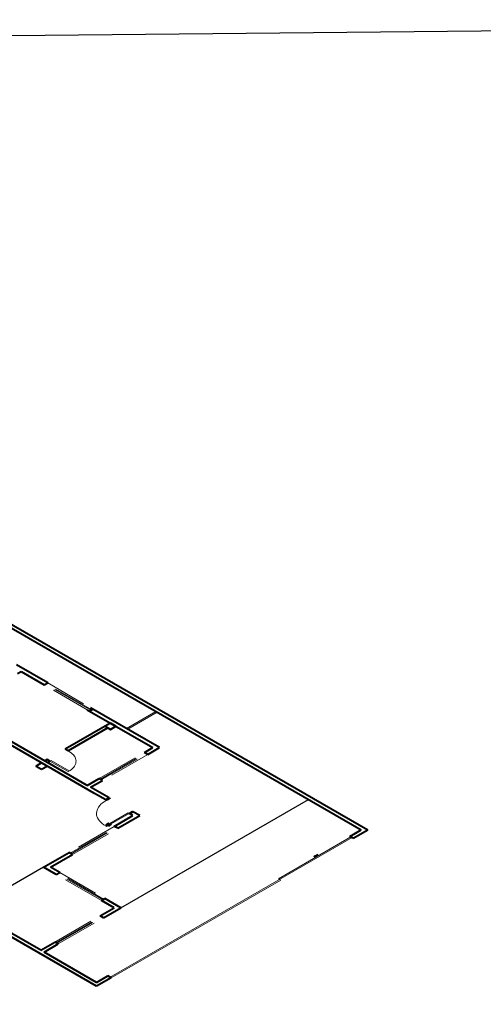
# Model space of a CAD drawing. Header units: millimetres. Extents: x 26 to 1362, y 24 to 358.
# Tile 168 of 256: x 812 to 848, y 279 to 354. Entities that reach past the tile are written whole.
import ezdxf

# ---------------------------------------------------------------- set-up
doc = ezdxf.new("R2010")
doc.units = ezdxf.units.MM
doc.linetypes.add('HIDDEN2', pattern=[4.7625, 3.175, -1.5875])
doc.layers.add('ARQ-LINHA-05', color=5, linetype='Continuous')
doc.layers.add('ARQ-PISO', color=8, linetype='Continuous')
doc.layers.add('MB_ALVENARIA', color=7, linetype='Continuous', lineweight=40)
doc.layers.add('MB_ESQUADRIA', color=7, linetype='Continuous', lineweight=5)

msp = doc.modelspace()

# ---------------------------------------------------------------- linework, layer by layer
at = {"layer": 'ARQ-LINHA-05', "color": 244, "true_color": 0x991b1e}
msp.add_lwpolyline([(611.3689, 351.0555), (932.6273, 354.2541), (932.6273, 81.4042), (611.3689, 78.2057)], close=True, dxfattribs=at)
at = {"layer": 'ARQ-PISO'}
for points in [[(820.2205, 286.1533), (834.5965, 294.4533)], [(814.2969, 289.2733), (808.6677, 286.0233)]]:
    msp.add_lwpolyline(points, dxfattribs=at)
at = {"layer": 'MB_ALVENARIA', "linetype": 'Continuous'}
msp.add_line((796.9417, 316.4933), (839.1345, 292.1333), dxfattribs=at)
at = {"layer": 'MB_ALVENARIA'}
for p, q in [((796.6819, 316.3433), (838.6148, 292.1333)), ((818.3499, 280.1333), (767.8046, 309.3156)), ((814.6086, 303.3933), (812.2184, 304.7733)), ((823.1823, 298.4433), (817.8995, 301.4933)), ((819.008, 300.0733), (815.9596, 298.3133)), ((819.2159, 299.9533), (816.1675, 298.1933)), ((822.0131, 298.0683), (822.6627, 298.4433)), ((822.2729, 297.9183), (823.1823, 298.4433)), ((814.574, 297.5133), (814.4008, 297.4133)), ((814.7818, 297.3933), (814.6086, 297.2933)), ((817.6397, 295.5433), (818.549, 296.0683)), ((817.8995, 295.3933), (818.8088, 295.9183)), ((819.3198, 294.5733), (817.8995, 295.3933)), ((819.06, 294.4233), (818.194, 294.9233)), ((819.7095, 292.3983), (821.1385, 293.2233)), ((819.9693, 292.2483), (821.6581, 293.2233)), ((821.1385, 293.2233), (820.8786, 293.3733)), ((821.6581, 293.2233), (821.1385, 293.5233)), ((837.7488, 291.6333), (838.6148, 292.1333)), ((838.0086, 291.4833), (837.7488, 291.6333)), ((837.8354, 291.5833), (837.922, 291.5333)), ((838.0086, 291.4833), (839.1345, 292.1333)), ((814.2969, 289.2733), (816.2454, 290.3983)), ((814.8165, 289.2733), (816.5052, 290.2483)), ((835.01, 290.0555), (835.3224, 290.2359)), ((835.0783, 290.1659), (835.01, 290.0555)), ((814.0717, 282.9033), (802.0859, 289.8233)), ((815.2668, 288.7133), (814.2969, 289.2733)), ((815.5266, 288.8633), (814.8165, 289.2733)), ((818.6183, 285.5283), (819.7009, 286.1533)), ((819.7009, 286.1533), (818.7309, 286.7133)), ((818.8781, 285.3783), (820.2205, 286.1533)), ((820.2205, 286.1533), (818.9907, 286.8633)), ((814.0717, 282.9033), (815.1542, 283.5283)), ((814.3315, 282.7533), (815.414, 283.3783)), ((818.3499, 280.4333), (814.3315, 282.7533)), ((818.3499, 280.4333), (819.2159, 280.9333)), ((819.4757, 280.7833), (819.2159, 280.9333)), ((819.4757, 280.7833), (818.3499, 280.1333))]:
    msp.add_line(p, q, dxfattribs=at)
for points in [[(812.305, 304.1233), (812.5648, 304.2733)], [(812.5648, 304.2733), (814.3488, 303.2433)], [(814.3488, 303.2433), (814.6086, 303.3933)], [(817.6397, 301.3433), (822.6627, 298.4433)], [(817.8129, 301.2433), (818.0727, 301.3933)], [(818.194, 294.9233), (809.0141, 300.2233)], [(817.6397, 295.5433), (809.2869, 300.3658)], [(819.4237, 299.8333), (819.8394, 300.0733), (819.4237, 300.3133), (819.008, 300.0733), (819.4237, 299.8333)], [(816.1675, 298.1933), (815.9596, 298.3133)], [(814.7818, 297.3933), (814.574, 297.5133)], [(822.2729, 297.9183), (822.0131, 298.0683)], [(814.141, 296.7833), (814.5567, 297.0233), (814.141, 297.2633), (813.7253, 297.0233), (814.141, 296.7833)], [(818.8088, 295.9183), (818.549, 296.0683)], [(819.3198, 294.5733), (819.06, 294.4233)], [(821.1385, 293.2233), (820.8786, 293.3733), (821.1385, 293.5233)], [(819.9693, 292.2483), (819.7095, 292.3983)], [(816.5052, 290.2483), (816.2454, 290.3983)], [(815.2668, 288.7133), (815.5266, 288.8633)], [(818.7309, 286.7133), (818.9907, 286.8633)], [(818.8781, 285.3783), (818.6183, 285.5283)], [(815.414, 283.3783), (815.1542, 283.5283)]]:
    msp.add_lwpolyline(points, dxfattribs=at)
at = {"layer": 'MB_ESQUADRIA', "linetype": 'HIDDEN2'}
for p, q in [((820.6535, 299.9033), (822.9051, 301.2033)), ((820.7401, 299.8533), (822.9917, 301.1533))]:
    msp.add_line(p, q, dxfattribs=at)
at = {"layer": 'MB_ESQUADRIA'}
for p, q in [((814.8684, 297.4433), (814.7818, 297.3933)), ((814.7818, 297.3933), (816.1675, 296.5933)), ((816.2541, 296.6433), (814.8684, 297.4433)), ((816.1675, 296.5933), (816.2541, 296.6433)), ((819.1898, 294.4183), (819.3889, 294.5334)), ((819.3889, 294.5334), (819.3282, 294.5684)), ((819.1119, 294.3933), (819.0686, 294.4183)), ((819.1725, 294.4283), (819.1119, 294.3933)), ((819.1725, 294.4283), (819.1898, 294.4184)), ((820.9046, 293.4284), (820.8439, 293.3934)), ((820.9046, 293.4284), (820.8439, 293.3934)), ((820.8439, 293.3934), (820.8872, 293.3683)), ((820.8439, 293.3934), (820.8872, 293.3683)), ((820.8872, 293.4384), (821.0865, 293.5533)), ((820.8872, 293.4384), (821.0865, 293.5533)), ((820.9046, 293.4284), (820.8872, 293.4384)), ((820.9046, 293.4284), (820.8872, 293.4384)), ((821.0865, 293.5533), (821.1471, 293.5183)), ((821.0865, 293.5533), (821.1471, 293.5183)), ((819.0688, 292.5492), (819.2542, 292.6562)), ((819.1357, 292.4906), (819.0688, 292.5292)), ((819.1139, 292.478), (819.1878, 292.5206)), ((819.1249, 292.4717), (819.1139, 292.478)), ((819.2888, 292.6362), (819.1294, 292.5442)), ((819.1294, 292.5342), (819.1703, 292.5106)), ((819.1855, 292.4366), (819.1965, 292.4303)), ((819.1878, 292.5206), (819.1988, 292.5143)), ((819.1965, 292.4303), (819.2704, 292.4729)), ((819.2182, 292.4429), (819.2851, 292.4042)), ((819.2938, 292.4392), (819.2529, 292.4628)), ((819.2542, 292.6562), (819.2888, 292.6362)), ((819.2704, 292.4729), (819.2594, 292.4793)), ((819.4706, 292.5311), (819.3111, 292.4392)), ((819.3198, 292.4042), (819.5052, 292.5111)), ((819.5052, 292.5111), (819.4706, 292.5311)), ((819.3891, 280.8333), (837.922, 291.5333)), ((832.2929, 288.3833), (837.8354, 291.5833)), ((819.4757, 280.7833), (832.4661, 288.2833)), ((832.4661, 288.2833), (832.2929, 288.3833))]:
    msp.add_line(p, q, dxfattribs=at)
at = {"layer": 'MB_ESQUADRIA', "linetype": 'HIDDEN2'}
for points in [[(817.8129, 301.2433), (814.3488, 303.2433)], [(817.9082, 301.2983), (814.4441, 303.2983)], [(817.9775, 301.3383), (814.5134, 303.3383)], [(814.6086, 303.3933), (818.0727, 301.3933)], [(818.549, 296.0683), (822.0131, 298.0683)], [(818.6443, 296.0133), (822.1084, 298.0133)], [(818.7136, 295.9733), (822.1777, 297.9733)], [(822.2729, 297.9183), (818.8088, 295.9183)], [(819.0859, 294.3783), (818.9401, 294.2915), (818.8083, 294.1975), (818.6916, 294.0971), (818.5908, 293.9911), (818.5068, 293.8803), (818.4403, 293.7657), (818.3918, 293.648), (818.3617, 293.5284), (818.3502, 293.4076), (818.3574, 293.2868), (818.3833, 293.1668), (818.4276, 293.0486), (818.49, 292.9331), (818.57, 292.8214), (818.667, 292.7142), (818.7801, 292.6124), (818.9085, 292.5169), (819.0512, 292.4284)], [(819.7095, 292.3983), (816.2454, 290.3983)], [(816.3407, 290.3433), (819.8048, 292.3433)], [(816.41, 290.3033), (819.8741, 292.3033)], [(816.5052, 290.2483), (819.9693, 292.2483)], [(818.7309, 286.7133), (815.2668, 288.7133)], [(818.8262, 286.7683), (815.3621, 288.7683)], [(818.8954, 286.8083), (815.4313, 288.8083)], [(815.5266, 288.8633), (818.9907, 286.8633)], [(815.1542, 283.5283), (818.6183, 285.5283)], [(815.2495, 283.4733), (818.7136, 285.4733)], [(815.3188, 283.4333), (818.7829, 285.4333)], [(815.414, 283.3783), (818.8781, 285.3783)]]:
    msp.add_lwpolyline(points, dxfattribs=at)
at = {"layer": 'MB_ESQUADRIA'}
for points in [[(816.2108, 296.6183), (816.3273, 296.6896), (816.4322, 296.7667), (816.5245, 296.849), (816.6035, 296.9358), (816.6685, 297.0264), (816.719, 297.12), (816.7546, 297.2159), (816.775, 297.3132), (816.78, 297.4112), (816.7696, 297.5091), (816.7439, 297.606), (816.703, 297.7012), (816.6474, 297.7938), (816.5774, 297.8831), (816.4937, 297.9684), (816.3969, 298.049), (816.2879, 298.1242), (816.1675, 298.1933)], [(819.3889, 294.5334), (819.4148, 294.5484), (819.3282, 294.5984), (819.3023, 294.5834), (819.3282, 294.5684)], [(819.0686, 294.4183), (819.0253, 294.4433), (818.9993, 294.4283), (819.0859, 294.3783), (819.1119, 294.3933), (819.1119, 294.3933)], [(820.7833, 293.4284), (819.0512, 292.4284), (819.1119, 292.3934), (820.8439, 293.3934), (820.7833, 293.4284)], [(820.8872, 293.3684), (820.9305, 293.3434), (820.9045, 293.3284), (820.8179, 293.3784), (820.8439, 293.3934), (820.8439, 293.3934)], [(820.8872, 293.3684), (820.9305, 293.3434), (820.9045, 293.3284), (820.8179, 293.3784), (820.8439, 293.3934), (820.8439, 293.3934)], [(821.0865, 293.5533), (821.1125, 293.5683), (821.1991, 293.5183), (821.1731, 293.5033), (821.1471, 293.5183)], [(821.0865, 293.5533), (821.1125, 293.5683), (821.1991, 293.5183), (821.1731, 293.5033), (821.1471, 293.5183)], [(819.0688, 292.5492), (819.0661, 292.5473), (819.0639, 292.5452), (819.0625, 292.5429), (819.0617, 292.5405), (819.0617, 292.538), (819.0624, 292.5356), (819.0639, 292.5333), (819.066, 292.5311), (819.0688, 292.5292)], [(819.1294, 292.5442), (819.128, 292.5433), (819.127, 292.5422), (819.1262, 292.541), (819.1259, 292.5398), (819.1259, 292.5386), (819.1262, 292.5374), (819.127, 292.5362), (819.128, 292.5352), (819.1294, 292.5342)], [(819.2851, 292.4042), (819.2867, 292.4034), (819.2884, 292.4026), (819.2902, 292.4019), (819.2921, 292.4014), (819.2941, 292.4009), (819.2961, 292.4005), (819.2982, 292.4003), (819.3003, 292.4001), (819.3024, 292.4), (819.3046, 292.4001), (819.3067, 292.4003), (819.3088, 292.4005), (819.3108, 292.4009), (819.3128, 292.4014), (819.3147, 292.4019), (819.3165, 292.4026), (819.3182, 292.4034), (819.3198, 292.4042)], [(819.2938, 292.4392), (819.2946, 292.4388), (819.2955, 292.4384), (819.2964, 292.4381), (819.2973, 292.4378), (819.2983, 292.4375), (819.2993, 292.4374), (819.3003, 292.4372), (819.3014, 292.4371), (819.3025, 292.4371), (819.3035, 292.4371), (819.3046, 292.4372), (819.3056, 292.4374), (819.3067, 292.4375), (819.3077, 292.4378), (819.3086, 292.4381), (819.3095, 292.4384), (819.3104, 292.4388), (819.3111, 292.4392)]]:
    msp.add_lwpolyline(points, dxfattribs=at)

doc.saveas('drawing.dxf')
